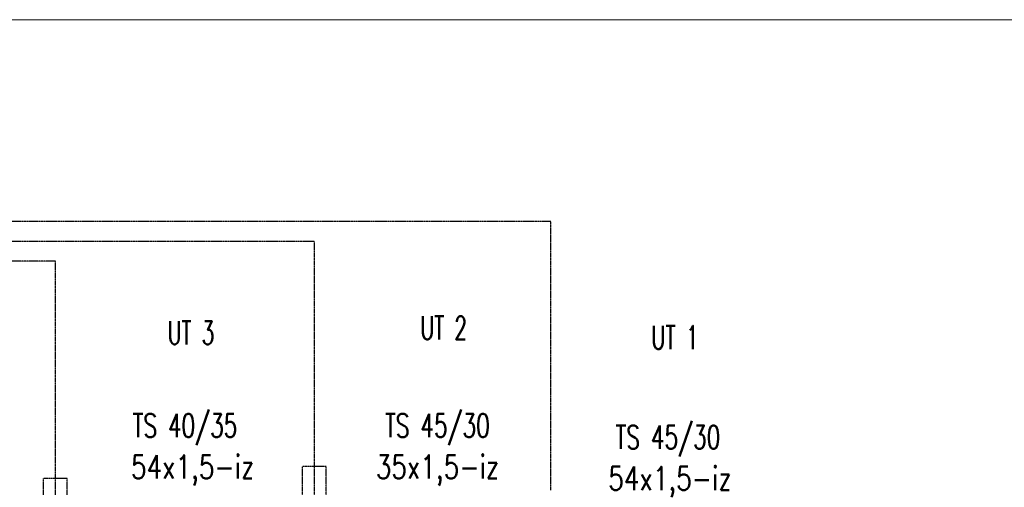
# Model space of a CAD drawing. Header units: millimetres. Extents: x -98431657 to -98227415, y -465497820 to -465456067.
# Tile 51 of 62: x -98396690 to -98394582, y -465483970 to -465482970. Entities that reach past the tile are written whole.
import ezdxf

# ---------------------------------------------------------------- set-up
doc = ezdxf.new("R2010")
doc.units = ezdxf.units.MM
doc.linetypes.add('Teckovana', pattern=[0.06, 0, -0.06])
for name, color, linetype, lineweight in [('Aktivní chlazení', 7, 'Continuous', 25), ('Pasivní chlazení', 7, 'Continuous', 25), ('základ', 7, 'Continuous', 25)]:
    doc.layers.add(name, color=color, linetype=linetype, lineweight=lineweight)
doc.styles.add('ROMANS', font='romans__.ttf')

msp = doc.modelspace()

# ---------------------------------------------------------------- linework, layer by layer
at = {"layer": 'Aktivní chlazení', "linetype": 'Teckovana'}
msp.add_line((-98396613.8, -465483486.4), (-98404681.1, -465483486.4), dxfattribs=at)
at = {"layer": 'základ', "linetype": 'Teckovana'}
for p, q in [((-98395552.6, -465483401.5), (-98404681.1, -465483401.5)), ((-98395552.6, -465483975.9), (-98395552.6, -465483401.5)), ((-98396059, -465483443.9), (-98404681.1, -465483443.9)), ((-98396059, -465484933.9), (-98396059, -465483443.9)), ((-98396613.8, -465484959.6), (-98396613.8, -465483486.4)), ((-98396084.3, -465485070.5), (-98396084.3, -465483925.5)), ((-98396033.7, -465483925.5), (-98396084.3, -465483925.5)), ((-98396033.7, -465484643.7), (-98396033.7, -465483925.5)), ((-98396639.1, -465485096.2), (-98396639.1, -465483951.2)), ((-98396588.5, -465483951.2), (-98396639.1, -465483951.2)), ((-98396588.5, -465484669.4), (-98396588.5, -465483951.2))]:
    msp.add_line(p, q, dxfattribs=at)
at = {"layer": 'základ', "linetype": 'Continuous', "lineweight": 13}
msp.add_lwpolyline([(-98408189.5, -465482969.7), (-98387164.5, -465482969.7), (-98387164.5, -465497819.7), (-98408189.5, -465497819.7), (-98408189.5, -465482969.7)], close=True, dxfattribs=at)

# ---------------------------------------------------------------- texts
at = {"layer": 'Pasivní chlazení', "char_height": 50, "width": 285.225, "attachment_point": 2, "style": 'ROMANS'}
for s, insert in [('\\W0.68;TS\\~40/35', (-98396336.3, -465483813)), ('\\W0.68;TS\\~45/30', (-98395795.8, -465483813)), ('\\W0.68;TS\\~45/30', (-98395302.2, -465483837.7))]:
    msp.add_mtext(s, dxfattribs=dict(at, insert=insert))
at = {"layer": 'Pasivní chlazení', "color": 0, "lineweight": 25, "char_height": 50, "width": 322.718, "attachment_point": 2, "style": 'ROMANS'}
for s, insert in [('\\W0.78;54x1,5-iz', (-98396319.9, -465483901.2)), ('\\W0.78;35x1,5-iz', (-98395795.7, -465483901.2)), ('\\W0.78;54x1,5-iz', (-98395297.8, -465483925.9))]:
    msp.add_mtext(s, dxfattribs=dict(at, insert=insert))
at = {"layer": 'základ', "char_height": 50, "attachment_point": 2, "style": 'ROMANS'}
for s, insert, width in [('\\W0.63;UT\\~3', (-98396323.5, -465483614.4), 144.018), ('\\W0.63;UT\\~2', (-98395782.3, -465483604.2), 144.018), ('\\W0.64;UT\\~1', (-98395286.9, -465483624.6), 144.387)]:
    msp.add_mtext(s, dxfattribs=dict(at, insert=insert, width=width))

doc.saveas('drawing.dxf')
